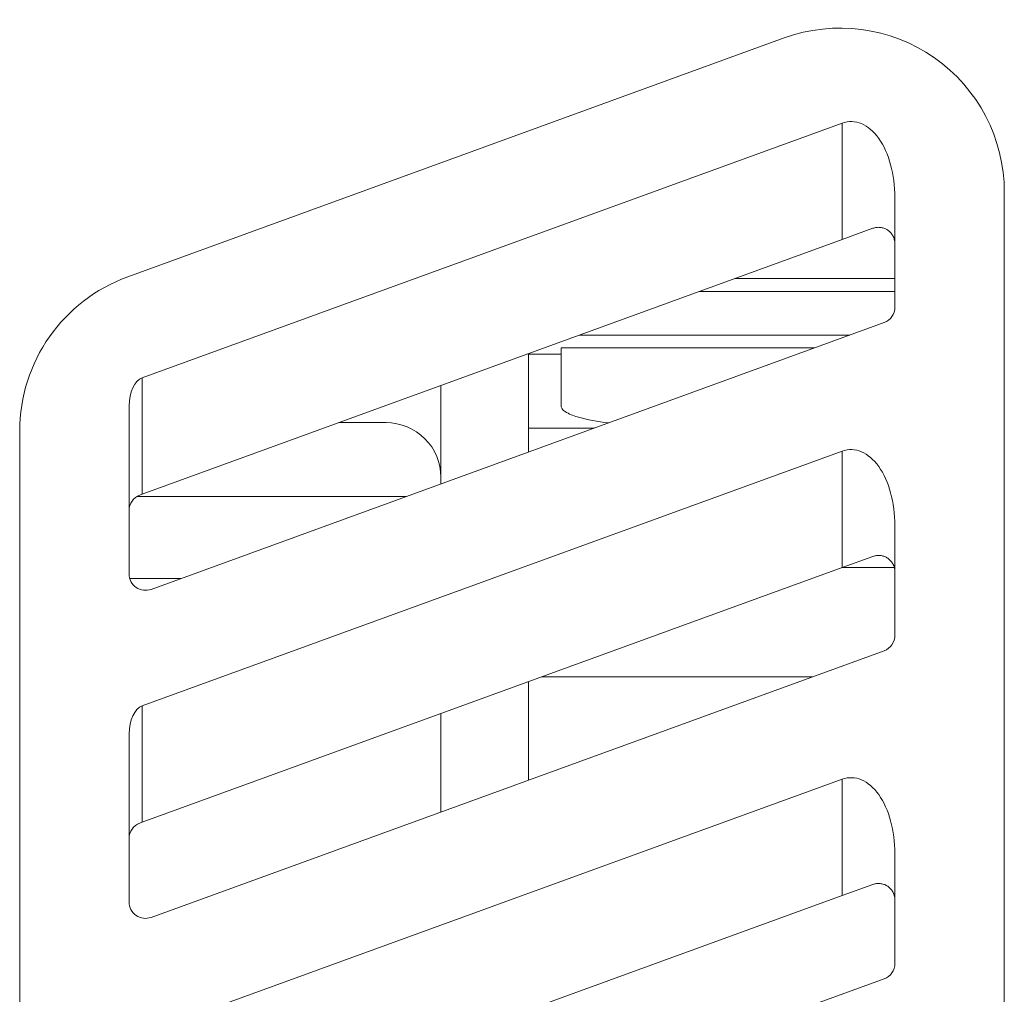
# Model space of a CAD drawing. Header units: millimetres. Extents: x -420 to 420, y -297 to 297.
# Tile 37 of 141: x -24 to -8, y -84 to -68. Entities that reach past the tile are written whole.
import ezdxf

# ---------------------------------------------------------------- set-up
doc = ezdxf.new("R2010")
doc.units = ezdxf.units.MM
doc.header["$MEASUREMENT"] = 0
doc.layers.add('layer 1', color=7, linetype='Continuous')

msp = doc.modelspace()

# ---------------------------------------------------------------- linework, layer by layer
at = {"layer": 'layer 1', "color": 7, "lineweight": 9}
for points, knots in [([(-7.5567, -70.6429), (-7.5567, -69.7382), (-7.998, -68.8904), (-8.7391, -68.3714), (-8.7391, -68.3714), (-9.4803, -67.8525), (-10.4279, -67.7277), (-11.2781, -68.0372)], [0, 0, 0, 0, 0.3333333, 0.3333333, 0.3333333, 0.3333333, 1, 1, 1, 1]), ([(-9.4054, -70.7326), (-9.4054, -70.3458), (-9.5058, -69.9798), (-9.6786, -69.7361), (-9.6786, -69.7361), (-9.8517, -69.4923), (-10.0787, -69.3969), (-10.2967, -69.4762)], [0, 0, 0, 0, 0.3333333, 0.3333333, 0.3333333, 0.3333333, 1, 1, 1, 1]), ([(-9.4054, -70.7326), (-9.4054, -70.3458), (-9.5058, -69.9798), (-9.6786, -69.7361), (-9.6786, -69.7361), (-9.8517, -69.4923), (-10.0787, -69.3969), (-10.2967, -69.4762)], [0, 0, 0, 0, 0.3333333, 0.3333333, 0.3333333, 0.3333333, 1, 1, 1, 1]), ([(-9.4054, -70.7326), (-9.4054, -70.3458), (-9.5058, -69.9798), (-9.6786, -69.7361), (-9.6786, -69.7361), (-9.8517, -69.4923), (-10.0787, -69.3969), (-10.2967, -69.4762)], [0, 0, 0, 0, 0.3333333, 0.3333333, 0.3333333, 0.3333333, 1, 1, 1, 1]), ([(-9.4054, -70.7326), (-9.4054, -70.3458), (-9.5058, -69.9798), (-9.6786, -69.7361), (-9.6786, -69.7361), (-9.8517, -69.4923), (-10.0787, -69.3969), (-10.2967, -69.4762)], [0, 0, 0, 0, 0.3333333, 0.3333333, 0.3333333, 0.3333333, 1, 1, 1, 1]), ([(-9.4054, -70.7326), (-9.4054, -70.3458), (-9.5058, -69.9798), (-9.6786, -69.7361), (-9.6786, -69.7361), (-9.8517, -69.4923), (-10.0787, -69.3969), (-10.2967, -69.4762)], [0, 0, 0, 0, 0.3333333, 0.3333333, 0.3333333, 0.3333333, 1, 1, 1, 1]), ([(-9.4054, -70.7326), (-9.4054, -70.3458), (-9.5058, -69.9798), (-9.6786, -69.7361), (-9.6786, -69.7361), (-9.8517, -69.4923), (-10.0787, -69.3969), (-10.2967, -69.4762)], [0, 0, 0, 0, 0.3333333, 0.3333333, 0.3333333, 0.3333333, 1, 1, 1, 1]), ([(-9.4054, -70.7326), (-9.4054, -70.3458), (-9.5058, -69.9798), (-9.6786, -69.7361), (-9.6786, -69.7361), (-9.8517, -69.4923), (-10.0787, -69.3969), (-10.2967, -69.4762)], [0, 0, 0, 0, 0.3333333, 0.3333333, 0.3333333, 0.3333333, 1, 1, 1, 1]), ([(-9.4054, -70.7326), (-9.4054, -70.3458), (-9.5058, -69.9798), (-9.6786, -69.7361), (-9.6786, -69.7361), (-9.8517, -69.4923), (-10.0787, -69.3969), (-10.2967, -69.4762)], [0, 0, 0, 0, 0.3333333, 0.3333333, 0.3333333, 0.3333333, 1, 1, 1, 1]), ([(-9.4054, -70.7326), (-9.4054, -70.3458), (-9.5058, -69.9798), (-9.6786, -69.7361), (-9.6786, -69.7361), (-9.8517, -69.4923), (-10.0787, -69.3969), (-10.2967, -69.4762)], [0, 0, 0, 0, 0.3333333, 0.3333333, 0.3333333, 0.3333333, 1, 1, 1, 1]), ([(-9.4054, -70.7326), (-9.4054, -70.3458), (-9.5058, -69.9798), (-9.6786, -69.7361), (-9.6786, -69.7361), (-9.8517, -69.4923), (-10.0787, -69.3969), (-10.2967, -69.4762)], [0, 0, 0, 0, 0.3333333, 0.3333333, 0.3333333, 0.3333333, 1, 1, 1, 1]), ([(-9.4054, -70.7326), (-9.4054, -70.3458), (-9.5058, -69.9798), (-9.6786, -69.7361), (-9.6786, -69.7361), (-9.8517, -69.4923), (-10.0787, -69.3969), (-10.2967, -69.4762)], [0, 0, 0, 0, 0.3333333, 0.3333333, 0.3333333, 0.3333333, 1, 1, 1, 1]), ([(-9.4054, -70.7326), (-9.4054, -70.3458), (-9.5058, -69.9798), (-9.6786, -69.7361), (-9.6786, -69.7361), (-9.8517, -69.4923), (-10.0787, -69.3969), (-10.2967, -69.4762)], [0, 0, 0, 0, 0.3333333, 0.3333333, 0.3333333, 0.3333333, 1, 1, 1, 1]), ([(-9.4054, -70.7326), (-9.4054, -70.3458), (-9.5058, -69.9798), (-9.6786, -69.7361), (-9.6786, -69.7361), (-9.8517, -69.4923), (-10.0787, -69.3969), (-10.2967, -69.4762)], [0, 0, 0, 0, 0.3333333, 0.3333333, 0.3333333, 0.3333333, 1, 1, 1, 1]), ([(-9.4054, -70.7326), (-9.4054, -70.3458), (-9.5058, -69.9798), (-9.6786, -69.7361), (-9.6786, -69.7361), (-9.8517, -69.4923), (-10.0787, -69.3969), (-10.2967, -69.4762)], [0, 0, 0, 0, 0.3333333, 0.3333333, 0.3333333, 0.3333333, 1, 1, 1, 1]), ([(-9.4054, -70.7326), (-9.4054, -70.3458), (-9.5058, -69.9798), (-9.6786, -69.7361), (-9.6786, -69.7361), (-9.8517, -69.4923), (-10.0787, -69.3969), (-10.2967, -69.4762)], [0, 0, 0, 0, 0.3333333, 0.3333333, 0.3333333, 0.3333333, 1, 1, 1, 1]), ([(-9.4054, -70.7326), (-9.4054, -70.3458), (-9.5058, -69.9798), (-9.6786, -69.7361), (-9.6786, -69.7361), (-9.8517, -69.4923), (-10.0787, -69.3969), (-10.2967, -69.4762)], [0, 0, 0, 0, 0.3333333, 0.3333333, 0.3333333, 0.3333333, 1, 1, 1, 1]), ([(-9.4054, -70.7326), (-9.4054, -70.3458), (-9.5058, -69.9798), (-9.6786, -69.7361), (-9.6786, -69.7361), (-9.8517, -69.4923), (-10.0787, -69.3969), (-10.2967, -69.4762)], [0, 0, 0, 0, 0.3333333, 0.3333333, 0.3333333, 0.3333333, 1, 1, 1, 1]), ([(-9.4054, -70.7326), (-9.4054, -70.3458), (-9.5058, -69.9798), (-9.6786, -69.7361), (-9.6786, -69.7361), (-9.8517, -69.4923), (-10.0787, -69.3969), (-10.2967, -69.4762)], [0, 0, 0, 0, 0.3333333, 0.3333333, 0.3333333, 0.3333333, 1, 1, 1, 1]), ([(-9.4054, -70.7326), (-9.4054, -70.3458), (-9.5058, -69.9798), (-9.6786, -69.7361), (-9.6786, -69.7361), (-9.8517, -69.4923), (-10.0787, -69.3969), (-10.2967, -69.4762)], [0, 0, 0, 0, 0.3333333, 0.3333333, 0.3333333, 0.3333333, 1, 1, 1, 1]), ([(-9.4054, -70.7326), (-9.4054, -70.3458), (-9.5058, -69.9798), (-9.6786, -69.7361), (-9.6786, -69.7361), (-9.8517, -69.4923), (-10.0787, -69.3969), (-10.2967, -69.4762)], [0, 0, 0, 0, 0.3333333, 0.3333333, 0.3333333, 0.3333333, 1, 1, 1, 1]), ([(-9.4054, -70.7326), (-9.4054, -70.3458), (-9.5058, -69.9798), (-9.6786, -69.7361), (-9.6786, -69.7361), (-9.8517, -69.4923), (-10.0787, -69.3969), (-10.2967, -69.4762)], [0, 0, 0, 0, 0.3333333, 0.3333333, 0.3333333, 0.3333333, 1, 1, 1, 1]), ([(-9.7775, -71.2547), (-9.7572, -71.2487), (-9.7369, -71.2428), (-9.7164, -71.2399), (-9.7164, -71.2399), (-9.6953, -71.2369), (-9.674, -71.2371), (-9.6533, -71.2395), (-9.6533, -71.2395), (-9.6332, -71.2417), (-9.6134, -71.246), (-9.5947, -71.2523), (-9.5947, -71.2523), (-9.5755, -71.2585), (-9.5574, -71.267), (-9.5405, -71.277), (-9.5405, -71.277), (-9.5221, -71.2881), (-9.5052, -71.3011), (-9.4903, -71.3155), (-9.4903, -71.3155), (-9.4749, -71.3303), (-9.4614, -71.3467), (-9.4501, -71.3641), (-9.4501, -71.3641), (-9.4376, -71.3833), (-9.4276, -71.404), (-9.4204, -71.4255), (-9.4204, -71.4255), (-9.4128, -71.4473), (-9.4082, -71.47), (-9.4063, -71.4928), (-9.4063, -71.4928), (-9.4058, -71.4991), (-9.4056, -71.5052), (-9.4054, -71.5114), (-9.4054, -71.5114), (-9.4054, -71.5127), (-9.4054, -71.514), (-9.4054, -71.5151)], [0, 0, 0, 0, 0.0909091, 0.0909091, 0.0909091, 0.0909091, 0.1818182, 0.1818182, 0.1818182, 0.1818182, 0.2727273, 0.2727273, 0.2727273, 0.2727273, 0.3636364, 0.3636364, 0.3636364, 0.3636364, 0.4545455, 0.4545455, 0.4545455, 0.4545455, 0.5454545, 0.5454545, 0.5454545, 0.5454545, 0.6363636, 0.6363636, 0.6363636, 0.6363636, 0.7272727, 0.7272727, 0.7272727, 0.7272727, 0.8181818, 0.8181818, 0.8181818, 0.8181818, 1, 1, 1, 1]), ([(-12.7079, -72.3212), (-12.5789, -72.3212), (-12.4497, -72.3212), (-12.3204, -72.3212), (-12.3204, -72.3212), (-12.0282, -72.3212), (-11.7355, -72.3212), (-11.4429, -72.3212), (-11.4429, -72.3212), (-11.1186, -72.3212), (-10.7942, -72.3212), (-10.4695, -72.3212), (-10.4695, -72.3212), (-10.1151, -72.3212), (-9.7602, -72.3212), (-9.4054, -72.3212)], [0, 0, 0, 0, 0.2, 0.2, 0.2, 0.2, 0.4, 0.4, 0.4, 0.4, 0.6, 0.6, 0.6, 0.6, 1, 1, 1, 1]), ([(-10.1684, -73.0607), (-10.2691, -73.0607), (-10.3701, -73.0607), (-10.4708, -73.0607), (-10.4708, -73.0607), (-11.2491, -73.0607), (-12.025, -73.0607), (-12.8015, -73.0607), (-12.8015, -73.0607), (-13.1897, -73.0607), (-13.5781, -73.0607), (-13.9617, -73.0607), (-13.9617, -73.0607), (-14.2226, -73.0607), (-14.481, -73.0607), (-14.7396, -73.0607)], [0, 0, 0, 0, 0.2, 0.2, 0.2, 0.2, 0.4, 0.4, 0.4, 0.4, 0.6, 0.6, 0.6, 0.6, 1, 1, 1, 1]), ([(-15.0439, -74.2623), (-15.043, -74.2701), (-15.0421, -74.278), (-15.0397, -74.2852), (-15.0397, -74.2852), (-15.0369, -74.2936), (-15.0323, -74.3011), (-15.0269, -74.3082), (-15.0269, -74.3082), (-15.0133, -74.3265), (-14.9951, -74.3405), (-14.9761, -74.3533), (-14.9761, -74.3533), (-14.9144, -74.3947), (-14.8439, -74.4204), (-14.7727, -74.4416), (-14.7727, -74.4416), (-14.6004, -74.4928), (-14.4237, -74.5191), (-14.247, -74.5452)], [0, 0, 0, 0, 0.1666667, 0.1666667, 0.1666667, 0.1666667, 0.3333333, 0.3333333, 0.3333333, 0.3333333, 0.5, 0.5, 0.5, 0.5, 0.6666667, 0.6666667, 0.6666667, 0.6666667, 1, 1, 1, 1]), ([(-17.0775, -75.464), (-17.0775, -75.2188), (-17.1749, -74.9837), (-17.3482, -74.8105), (-17.3482, -74.8105), (-17.5216, -74.637), (-17.7567, -74.5396), (-18.0019, -74.5396)], [0, 0, 0, 0, 0.3333333, 0.3333333, 0.3333333, 0.3333333, 1, 1, 1, 1]), ([(-9.4054, -76.2787), (-9.4054, -75.8919), (-9.5058, -75.5259), (-9.6786, -75.2822), (-9.6786, -75.2822), (-9.8517, -75.0384), (-10.0787, -74.943), (-10.2967, -75.0223)], [0, 0, 0, 0, 0.3333333, 0.3333333, 0.3333333, 0.3333333, 1, 1, 1, 1]), ([(-9.4054, -76.2787), (-9.4054, -75.8919), (-9.5058, -75.5259), (-9.6786, -75.2822), (-9.6786, -75.2822), (-9.8517, -75.0384), (-10.0787, -74.943), (-10.2967, -75.0223)], [0, 0, 0, 0, 0.3333333, 0.3333333, 0.3333333, 0.3333333, 1, 1, 1, 1]), ([(-9.4054, -76.2787), (-9.4054, -75.8919), (-9.5058, -75.5259), (-9.6786, -75.2822), (-9.6786, -75.2822), (-9.8517, -75.0384), (-10.0787, -74.943), (-10.2967, -75.0223)], [0, 0, 0, 0, 0.3333333, 0.3333333, 0.3333333, 0.3333333, 1, 1, 1, 1]), ([(-9.4054, -76.2787), (-9.4054, -75.8919), (-9.5058, -75.5259), (-9.6786, -75.2822), (-9.6786, -75.2822), (-9.8517, -75.0384), (-10.0787, -74.943), (-10.2967, -75.0223)], [0, 0, 0, 0, 0.3333333, 0.3333333, 0.3333333, 0.3333333, 1, 1, 1, 1]), ([(-9.4054, -76.2787), (-9.4054, -75.8919), (-9.5058, -75.5259), (-9.6786, -75.2822), (-9.6786, -75.2822), (-9.8517, -75.0384), (-10.0787, -74.943), (-10.2967, -75.0223)], [0, 0, 0, 0, 0.3333333, 0.3333333, 0.3333333, 0.3333333, 1, 1, 1, 1]), ([(-9.4054, -76.2787), (-9.4054, -75.8919), (-9.5058, -75.5259), (-9.6786, -75.2822), (-9.6786, -75.2822), (-9.8517, -75.0384), (-10.0787, -74.943), (-10.2967, -75.0223)], [0, 0, 0, 0, 0.3333333, 0.3333333, 0.3333333, 0.3333333, 1, 1, 1, 1]), ([(-9.4054, -76.2787), (-9.4054, -75.8919), (-9.5058, -75.5259), (-9.6786, -75.2822), (-9.6786, -75.2822), (-9.8517, -75.0384), (-10.0787, -74.943), (-10.2967, -75.0223)], [0, 0, 0, 0, 0.3333333, 0.3333333, 0.3333333, 0.3333333, 1, 1, 1, 1]), ([(-9.4054, -76.2787), (-9.4054, -75.8919), (-9.5058, -75.5259), (-9.6786, -75.2822), (-9.6786, -75.2822), (-9.8517, -75.0384), (-10.0787, -74.943), (-10.2967, -75.0223)], [0, 0, 0, 0, 0.3333333, 0.3333333, 0.3333333, 0.3333333, 1, 1, 1, 1]), ([(-9.4054, -76.2787), (-9.4054, -75.8919), (-9.5058, -75.5259), (-9.6786, -75.2822), (-9.6786, -75.2822), (-9.8517, -75.0384), (-10.0787, -74.943), (-10.2967, -75.0223)], [0, 0, 0, 0, 0.3333333, 0.3333333, 0.3333333, 0.3333333, 1, 1, 1, 1]), ([(-9.4054, -76.2787), (-9.4054, -75.8919), (-9.5058, -75.5259), (-9.6786, -75.2822), (-9.6786, -75.2822), (-9.8517, -75.0384), (-10.0787, -74.943), (-10.2967, -75.0223)], [0, 0, 0, 0, 0.3333333, 0.3333333, 0.3333333, 0.3333333, 1, 1, 1, 1]), ([(-9.4054, -76.2787), (-9.4054, -75.8919), (-9.5058, -75.5259), (-9.6786, -75.2822), (-9.6786, -75.2822), (-9.8517, -75.0384), (-10.0787, -74.943), (-10.2967, -75.0223)], [0, 0, 0, 0, 0.3333333, 0.3333333, 0.3333333, 0.3333333, 1, 1, 1, 1]), ([(-9.4054, -76.2787), (-9.4054, -75.8919), (-9.5058, -75.5259), (-9.6786, -75.2822), (-9.6786, -75.2822), (-9.8517, -75.0384), (-10.0787, -74.943), (-10.2967, -75.0223)], [0, 0, 0, 0, 0.3333333, 0.3333333, 0.3333333, 0.3333333, 1, 1, 1, 1]), ([(-9.4054, -76.2787), (-9.4054, -75.8919), (-9.5058, -75.5259), (-9.6786, -75.2822), (-9.6786, -75.2822), (-9.8517, -75.0384), (-10.0787, -74.943), (-10.2967, -75.0223)], [0, 0, 0, 0, 0.3333333, 0.3333333, 0.3333333, 0.3333333, 1, 1, 1, 1]), ([(-9.4054, -76.2787), (-9.4054, -75.8919), (-9.5058, -75.5259), (-9.6786, -75.2822), (-9.6786, -75.2822), (-9.8517, -75.0384), (-10.0787, -74.943), (-10.2967, -75.0223)], [0, 0, 0, 0, 0.3333333, 0.3333333, 0.3333333, 0.3333333, 1, 1, 1, 1]), ([(-9.4054, -76.2787), (-9.4054, -75.8919), (-9.5058, -75.5259), (-9.6786, -75.2822), (-9.6786, -75.2822), (-9.8517, -75.0384), (-10.0787, -74.943), (-10.2967, -75.0223)], [0, 0, 0, 0, 0.3333333, 0.3333333, 0.3333333, 0.3333333, 1, 1, 1, 1]), ([(-9.4054, -76.2787), (-9.4054, -75.8919), (-9.5058, -75.5259), (-9.6786, -75.2822), (-9.6786, -75.2822), (-9.8517, -75.0384), (-10.0787, -74.943), (-10.2967, -75.0223)], [0, 0, 0, 0, 0.3333333, 0.3333333, 0.3333333, 0.3333333, 1, 1, 1, 1]), ([(-9.4054, -76.2787), (-9.4054, -75.8919), (-9.5058, -75.5259), (-9.6786, -75.2822), (-9.6786, -75.2822), (-9.8517, -75.0384), (-10.0787, -74.943), (-10.2967, -75.0223)], [0, 0, 0, 0, 0.3333333, 0.3333333, 0.3333333, 0.3333333, 1, 1, 1, 1]), ([(-9.4054, -76.2787), (-9.4054, -75.8919), (-9.5058, -75.5259), (-9.6786, -75.2822), (-9.6786, -75.2822), (-9.8517, -75.0384), (-10.0787, -74.943), (-10.2967, -75.0223)], [0, 0, 0, 0, 0.3333333, 0.3333333, 0.3333333, 0.3333333, 1, 1, 1, 1]), ([(-9.4054, -76.2787), (-9.4054, -75.8919), (-9.5058, -75.5259), (-9.6786, -75.2822), (-9.6786, -75.2822), (-9.8517, -75.0384), (-10.0787, -74.943), (-10.2967, -75.0223)], [0, 0, 0, 0, 0.3333333, 0.3333333, 0.3333333, 0.3333333, 1, 1, 1, 1]), ([(-9.4054, -76.2787), (-9.4054, -75.8919), (-9.5058, -75.5259), (-9.6786, -75.2822), (-9.6786, -75.2822), (-9.8517, -75.0384), (-10.0787, -74.943), (-10.2967, -75.0223)], [0, 0, 0, 0, 0.3333333, 0.3333333, 0.3333333, 0.3333333, 1, 1, 1, 1]), ([(-9.4054, -76.2787), (-9.4054, -75.8919), (-9.5058, -75.5259), (-9.6786, -75.2822), (-9.6786, -75.2822), (-9.8517, -75.0384), (-10.0787, -74.943), (-10.2967, -75.0223)], [0, 0, 0, 0, 0.3333333, 0.3333333, 0.3333333, 0.3333333, 1, 1, 1, 1]), ([(-9.7775, -76.8008), (-9.7572, -76.7948), (-9.7369, -76.7889), (-9.7164, -76.786), (-9.7164, -76.786), (-9.6953, -76.783), (-9.674, -76.7832), (-9.6533, -76.7856), (-9.6533, -76.7856), (-9.6332, -76.7878), (-9.6134, -76.7921), (-9.5947, -76.7984), (-9.5947, -76.7984), (-9.5755, -76.8046), (-9.5574, -76.8131), (-9.5405, -76.8231), (-9.5405, -76.8231), (-9.5221, -76.8342), (-9.5052, -76.8472), (-9.4903, -76.8616), (-9.4903, -76.8616), (-9.4749, -76.8764), (-9.4614, -76.8928), (-9.4501, -76.9102), (-9.4501, -76.9102), (-9.4376, -76.9294), (-9.4276, -76.9501), (-9.4204, -76.9716), (-9.4204, -76.9716), (-9.4128, -76.9934), (-9.4082, -77.0161), (-9.4063, -77.0389), (-9.4063, -77.0389), (-9.4058, -77.0452), (-9.4056, -77.0513), (-9.4054, -77.0575), (-9.4054, -77.0575), (-9.4054, -77.0588), (-9.4054, -77.0601), (-9.4054, -77.0612)], [0, 0, 0, 0, 0.0909091, 0.0909091, 0.0909091, 0.0909091, 0.1818182, 0.1818182, 0.1818182, 0.1818182, 0.2727273, 0.2727273, 0.2727273, 0.2727273, 0.3636364, 0.3636364, 0.3636364, 0.3636364, 0.4545455, 0.4545455, 0.4545455, 0.4545455, 0.5454545, 0.5454545, 0.5454545, 0.5454545, 0.6363636, 0.6363636, 0.6363636, 0.6363636, 0.7272727, 0.7272727, 0.7272727, 0.7272727, 0.8181818, 0.8181818, 0.8181818, 0.8181818, 1, 1, 1, 1]), ([(-22.3463, -77.0971), (-22.3463, -77.1875), (-22.3021, -77.2724), (-22.228, -77.3241), (-22.228, -77.3241), (-22.1539, -77.3761), (-22.0592, -77.3886), (-21.9742, -77.3576)], [0, 0, 0, 0, 0.3333333, 0.3333333, 0.3333333, 0.3333333, 1, 1, 1, 1]), ([(-9.4054, -81.8248), (-9.4054, -81.438), (-9.5058, -81.072), (-9.6786, -80.8283), (-9.6786, -80.8283), (-9.8517, -80.5845), (-10.0787, -80.4891), (-10.2967, -80.5684)], [0, 0, 0, 0, 0.3333333, 0.3333333, 0.3333333, 0.3333333, 1, 1, 1, 1]), ([(-9.4054, -81.8248), (-9.4054, -81.438), (-9.5058, -81.072), (-9.6786, -80.8283), (-9.6786, -80.8283), (-9.8517, -80.5845), (-10.0787, -80.4891), (-10.2967, -80.5684)], [0, 0, 0, 0, 0.3333333, 0.3333333, 0.3333333, 0.3333333, 1, 1, 1, 1]), ([(-9.4054, -81.8248), (-9.4054, -81.438), (-9.5058, -81.072), (-9.6786, -80.8283), (-9.6786, -80.8283), (-9.8517, -80.5845), (-10.0787, -80.4891), (-10.2967, -80.5684)], [0, 0, 0, 0, 0.3333333, 0.3333333, 0.3333333, 0.3333333, 1, 1, 1, 1]), ([(-9.4054, -81.8248), (-9.4054, -81.438), (-9.5058, -81.072), (-9.6786, -80.8283), (-9.6786, -80.8283), (-9.8517, -80.5845), (-10.0787, -80.4891), (-10.2967, -80.5684)], [0, 0, 0, 0, 0.3333333, 0.3333333, 0.3333333, 0.3333333, 1, 1, 1, 1]), ([(-9.4054, -81.8248), (-9.4054, -81.438), (-9.5058, -81.072), (-9.6786, -80.8283), (-9.6786, -80.8283), (-9.8517, -80.5845), (-10.0787, -80.4891), (-10.2967, -80.5684)], [0, 0, 0, 0, 0.3333333, 0.3333333, 0.3333333, 0.3333333, 1, 1, 1, 1]), ([(-9.4054, -81.8248), (-9.4054, -81.438), (-9.5058, -81.072), (-9.6786, -80.8283), (-9.6786, -80.8283), (-9.8517, -80.5845), (-10.0787, -80.4891), (-10.2967, -80.5684)], [0, 0, 0, 0, 0.3333333, 0.3333333, 0.3333333, 0.3333333, 1, 1, 1, 1]), ([(-9.4054, -81.8248), (-9.4054, -81.438), (-9.5058, -81.072), (-9.6786, -80.8283), (-9.6786, -80.8283), (-9.8517, -80.5845), (-10.0787, -80.4891), (-10.2967, -80.5684)], [0, 0, 0, 0, 0.3333333, 0.3333333, 0.3333333, 0.3333333, 1, 1, 1, 1]), ([(-9.4054, -81.8248), (-9.4054, -81.438), (-9.5058, -81.072), (-9.6786, -80.8283), (-9.6786, -80.8283), (-9.8517, -80.5845), (-10.0787, -80.4891), (-10.2967, -80.5684)], [0, 0, 0, 0, 0.3333333, 0.3333333, 0.3333333, 0.3333333, 1, 1, 1, 1]), ([(-9.4054, -81.8248), (-9.4054, -81.438), (-9.5058, -81.072), (-9.6786, -80.8283), (-9.6786, -80.8283), (-9.8517, -80.5845), (-10.0787, -80.4891), (-10.2967, -80.5684)], [0, 0, 0, 0, 0.3333333, 0.3333333, 0.3333333, 0.3333333, 1, 1, 1, 1]), ([(-9.4054, -81.8248), (-9.4054, -81.438), (-9.5058, -81.072), (-9.6786, -80.8283), (-9.6786, -80.8283), (-9.8517, -80.5845), (-10.0787, -80.4891), (-10.2967, -80.5684)], [0, 0, 0, 0, 0.3333333, 0.3333333, 0.3333333, 0.3333333, 1, 1, 1, 1]), ([(-9.4054, -81.8248), (-9.4054, -81.438), (-9.5058, -81.072), (-9.6786, -80.8283), (-9.6786, -80.8283), (-9.8517, -80.5845), (-10.0787, -80.4891), (-10.2967, -80.5684)], [0, 0, 0, 0, 0.3333333, 0.3333333, 0.3333333, 0.3333333, 1, 1, 1, 1]), ([(-9.4054, -81.8248), (-9.4054, -81.438), (-9.5058, -81.072), (-9.6786, -80.8283), (-9.6786, -80.8283), (-9.8517, -80.5845), (-10.0787, -80.4891), (-10.2967, -80.5684)], [0, 0, 0, 0, 0.3333333, 0.3333333, 0.3333333, 0.3333333, 1, 1, 1, 1]), ([(-9.4054, -81.8248), (-9.4054, -81.438), (-9.5058, -81.072), (-9.6786, -80.8283), (-9.6786, -80.8283), (-9.8517, -80.5845), (-10.0787, -80.4891), (-10.2967, -80.5684)], [0, 0, 0, 0, 0.3333333, 0.3333333, 0.3333333, 0.3333333, 1, 1, 1, 1]), ([(-9.4054, -81.8248), (-9.4054, -81.438), (-9.5058, -81.072), (-9.6786, -80.8283), (-9.6786, -80.8283), (-9.8517, -80.5845), (-10.0787, -80.4891), (-10.2967, -80.5684)], [0, 0, 0, 0, 0.3333333, 0.3333333, 0.3333333, 0.3333333, 1, 1, 1, 1]), ([(-9.4054, -81.8248), (-9.4054, -81.438), (-9.5058, -81.072), (-9.6786, -80.8283), (-9.6786, -80.8283), (-9.8517, -80.5845), (-10.0787, -80.4891), (-10.2967, -80.5684)], [0, 0, 0, 0, 0.3333333, 0.3333333, 0.3333333, 0.3333333, 1, 1, 1, 1]), ([(-9.4054, -81.8248), (-9.4054, -81.438), (-9.5058, -81.072), (-9.6786, -80.8283), (-9.6786, -80.8283), (-9.8517, -80.5845), (-10.0787, -80.4891), (-10.2967, -80.5684)], [0, 0, 0, 0, 0.3333333, 0.3333333, 0.3333333, 0.3333333, 1, 1, 1, 1]), ([(-9.4054, -81.8248), (-9.4054, -81.438), (-9.5058, -81.072), (-9.6786, -80.8283), (-9.6786, -80.8283), (-9.8517, -80.5845), (-10.0787, -80.4891), (-10.2967, -80.5684)], [0, 0, 0, 0, 0.3333333, 0.3333333, 0.3333333, 0.3333333, 1, 1, 1, 1]), ([(-9.4054, -81.8248), (-9.4054, -81.438), (-9.5058, -81.072), (-9.6786, -80.8283), (-9.6786, -80.8283), (-9.8517, -80.5845), (-10.0787, -80.4891), (-10.2967, -80.5684)], [0, 0, 0, 0, 0.3333333, 0.3333333, 0.3333333, 0.3333333, 1, 1, 1, 1]), ([(-9.4054, -81.8248), (-9.4054, -81.438), (-9.5058, -81.072), (-9.6786, -80.8283), (-9.6786, -80.8283), (-9.8517, -80.5845), (-10.0787, -80.4891), (-10.2967, -80.5684)], [0, 0, 0, 0, 0.3333333, 0.3333333, 0.3333333, 0.3333333, 1, 1, 1, 1]), ([(-9.4054, -81.8248), (-9.4054, -81.438), (-9.5058, -81.072), (-9.6786, -80.8283), (-9.6786, -80.8283), (-9.8517, -80.5845), (-10.0787, -80.4891), (-10.2967, -80.5684)], [0, 0, 0, 0, 0.3333333, 0.3333333, 0.3333333, 0.3333333, 1, 1, 1, 1]), ([(-9.4054, -81.8248), (-9.4054, -81.438), (-9.5058, -81.072), (-9.6786, -80.8283), (-9.6786, -80.8283), (-9.8517, -80.5845), (-10.0787, -80.4891), (-10.2967, -80.5684)], [0, 0, 0, 0, 0.3333333, 0.3333333, 0.3333333, 0.3333333, 1, 1, 1, 1]), ([(-9.7775, -82.3469), (-9.7676, -82.3435), (-9.7574, -82.3402), (-9.7472, -82.3378), (-9.7472, -82.3378), (-9.7371, -82.3352), (-9.7267, -82.3334), (-9.7164, -82.3321), (-9.7164, -82.3321), (-9.7058, -82.331), (-9.6953, -82.3302), (-9.6847, -82.33), (-9.6847, -82.33), (-9.6742, -82.33), (-9.6637, -82.3306), (-9.6533, -82.3317), (-9.6533, -82.3317), (-9.6433, -82.3326), (-9.6334, -82.3343), (-9.6236, -82.3365), (-9.6236, -82.3365), (-9.6138, -82.3385), (-9.6041, -82.3413), (-9.5947, -82.3445), (-9.5947, -82.3445), (-9.5851, -82.3476), (-9.5759, -82.3513), (-9.5668, -82.3554), (-9.5668, -82.3554), (-9.5577, -82.3596), (-9.5491, -82.3642), (-9.5405, -82.3692), (-9.5405, -82.3692), (-9.5313, -82.3748), (-9.5226, -82.3807), (-9.5143, -82.3872), (-9.5143, -82.3872), (-9.5058, -82.3936), (-9.4978, -82.4005), (-9.4903, -82.4077), (-9.4903, -82.4077), (-9.4827, -82.4151), (-9.4755, -82.4228), (-9.4688, -82.431), (-9.4688, -82.431), (-9.462, -82.4391), (-9.4559, -82.4476), (-9.4501, -82.4563), (-9.4501, -82.4563), (-9.4439, -82.4659), (-9.4383, -82.4759), (-9.4333, -82.4861), (-9.4333, -82.4861), (-9.4283, -82.4964), (-9.4241, -82.507), (-9.4204, -82.5177), (-9.4204, -82.5177), (-9.4167, -82.5286), (-9.4135, -82.5397), (-9.4113, -82.5508), (-9.4113, -82.5508), (-9.4089, -82.5622), (-9.4073, -82.5735), (-9.4063, -82.585), (-9.4063, -82.585), (-9.4058, -82.5913), (-9.4056, -82.5974), (-9.4054, -82.6037), (-9.4054, -82.6037), (-9.4054, -82.6049), (-9.4054, -82.6062), (-9.4054, -82.6073)], [0, 0, 0, 0, 0.0526316, 0.0526316, 0.0526316, 0.0526316, 0.1052632, 0.1052632, 0.1052632, 0.1052632, 0.1578947, 0.1578947, 0.1578947, 0.1578947, 0.2105263, 0.2105263, 0.2105263, 0.2105263, 0.2631579, 0.2631579, 0.2631579, 0.2631579, 0.3157895, 0.3157895, 0.3157895, 0.3157895, 0.3684211, 0.3684211, 0.3684211, 0.3684211, 0.4210526, 0.4210526, 0.4210526, 0.4210526, 0.4736842, 0.4736842, 0.4736842, 0.4736842, 0.5263158, 0.5263158, 0.5263158, 0.5263158, 0.5789474, 0.5789474, 0.5789474, 0.5789474, 0.6315789, 0.6315789, 0.6315789, 0.6315789, 0.6842105, 0.6842105, 0.6842105, 0.6842105, 0.7368421, 0.7368421, 0.7368421, 0.7368421, 0.7894737, 0.7894737, 0.7894737, 0.7894737, 0.8421053, 0.8421053, 0.8421053, 0.8421053, 0.8947368, 0.8947368, 0.8947368, 0.8947368, 1, 1, 1, 1]), ([(-22.3463, -82.6432), (-22.3463, -82.7336), (-22.3021, -82.8185), (-22.228, -82.8702), (-22.228, -82.8702), (-22.1539, -82.9222), (-22.0592, -82.9348), (-21.9742, -82.9037)], [0, 0, 0, 0, 0.3333333, 0.3333333, 0.3333333, 0.3333333, 1, 1, 1, 1])]:
    msp.add_open_spline(points, degree=3, knots=knots, dxfattribs=at)
for points in [[(-22.3704, -72.0744), (-22.3704, -72.0744), (-11.2781, -68.0372), (-11.2781, -68.0372)], [(-22.126, -73.7816), (-22.126, -73.7816), (-10.2967, -69.4762), (-10.2967, -69.4762)], [(-10.2967, -69.4762), (-10.2967, -69.4762), (-10.2967, -69.4762), (-10.2967, -69.4762)], [(-10.2967, -71.4436), (-10.2967, -71.4436), (-10.2967, -69.4762), (-10.2967, -69.4762)], [(-9.6786, -69.7361), (-9.6786, -69.7361), (-9.6786, -69.7361), (-9.6786, -69.7361)], [(-7.5567, -70.6429), (-7.5567, -70.6429), (-7.5567, -94.3202), (-7.5567, -94.3202)], [(-9.4054, -72.5889), (-9.4054, -72.5889), (-9.4054, -70.7326), (-9.4054, -70.7326)], [(-9.4054, -70.7326), (-9.4054, -70.7326), (-9.4054, -70.7326), (-9.4054, -70.7326)], [(-9.7775, -71.2547), (-9.7775, -71.2547), (-10.2967, -71.4436), (-10.2967, -71.4436)], [(-10.2967, -71.4436), (-10.2967, -71.4436), (-22.126, -75.749), (-22.126, -75.749)], [(-22.3704, -72.0744), (-23.4659, -72.4731), (-24.195, -73.5145), (-24.195, -74.6803)], [(-12.1126, -72.1045), (-12.1126, -72.1045), (-9.4054, -72.1045), (-9.4054, -72.1045)], [(-9.5879, -72.8493), (-9.4782, -72.8096), (-9.4054, -72.7053), (-9.4054, -72.5889)], [(-21.9742, -77.3576), (-21.9742, -77.3576), (-9.5879, -72.8493), (-9.5879, -72.8493)], [(-15.5986, -73.3733), (-15.5986, -73.3733), (-15.5986, -75.0371), (-15.5986, -75.0371)], [(-10.7636, -73.2773), (-10.7636, -73.2773), (-15.0439, -73.2773), (-15.0439, -73.2773)], [(-15.0439, -74.2623), (-15.0439, -74.2623), (-15.0439, -73.2773), (-15.0439, -73.2773)], [(-15.5986, -73.3842), (-15.5986, -73.3842), (-15.0439, -73.3842), (-15.0439, -73.3842)], [(-22.126, -73.7816), (-22.2544, -73.8284), (-22.3463, -74.0251), (-22.3463, -74.2529)], [(-22.126, -73.7816), (-22.2544, -73.8284), (-22.3463, -74.0251), (-22.3463, -74.2529)], [(-22.126, -73.7816), (-22.2544, -73.8284), (-22.3463, -74.0251), (-22.3463, -74.2529)], [(-22.126, -73.7816), (-22.2544, -73.8284), (-22.3463, -74.0251), (-22.3463, -74.2529)], [(-22.126, -73.7816), (-22.2544, -73.8284), (-22.3463, -74.0251), (-22.3463, -74.2529)], [(-22.126, -73.7816), (-22.2544, -73.8284), (-22.3463, -74.0251), (-22.3463, -74.2529)], [(-22.126, -73.7816), (-22.2544, -73.8284), (-22.3463, -74.0251), (-22.3463, -74.2529)], [(-22.126, -73.7816), (-22.2544, -73.8284), (-22.3463, -74.0251), (-22.3463, -74.2529)], [(-22.126, -73.7816), (-22.2544, -73.8284), (-22.3463, -74.0251), (-22.3463, -74.2529)], [(-22.126, -73.7816), (-22.2544, -73.8284), (-22.3463, -74.0251), (-22.3463, -74.2529)], [(-22.126, -73.7816), (-22.2544, -73.8284), (-22.3463, -74.0251), (-22.3463, -74.2529)], [(-22.126, -73.7816), (-22.2544, -73.8284), (-22.3463, -74.0251), (-22.3463, -74.2529)], [(-22.126, -73.7816), (-22.2544, -73.8284), (-22.3463, -74.0251), (-22.3463, -74.2529)], [(-22.126, -73.7816), (-22.2544, -73.8284), (-22.3463, -74.0251), (-22.3463, -74.2529)], [(-22.126, -73.7816), (-22.2544, -73.8284), (-22.3463, -74.0251), (-22.3463, -74.2529)], [(-22.126, -73.7818), (-22.2544, -73.8284), (-22.3463, -74.0251), (-22.3463, -74.2529)], [(-22.126, -73.7818), (-22.2544, -73.8284), (-22.3463, -74.0251), (-22.3463, -74.2529)], [(-22.126, -73.7818), (-22.2544, -73.8284), (-22.3463, -74.0251), (-22.3463, -74.2529)], [(-22.126, -73.7818), (-22.2544, -73.8284), (-22.3463, -74.0251), (-22.3463, -74.2529)], [(-22.126, -73.7818), (-22.2544, -73.8284), (-22.3463, -74.0251), (-22.3463, -74.2529)], [(-22.126, -73.7818), (-22.2544, -73.8284), (-22.3463, -74.0251), (-22.3463, -74.2529)], [(-22.126, -73.7816), (-22.126, -73.7816), (-22.126, -73.7818), (-22.126, -73.7818)], [(-22.126, -73.7816), (-22.126, -73.7816), (-22.126, -75.749), (-22.126, -75.749)], [(-17.0775, -73.9116), (-17.0775, -73.9116), (-17.0775, -75.5754), (-17.0775, -75.5754)], [(-22.3463, -74.2529), (-22.3463, -74.2529), (-22.3463, -74.2529), (-22.3463, -74.2529)], [(-22.3463, -74.2529), (-22.3463, -74.2529), (-22.3463, -77.0971), (-22.3463, -77.0971)], [(-24.195, -98.3574), (-24.195, -98.3574), (-24.195, -74.6803), (-24.195, -74.6803)], [(-18.0019, -74.5396), (-18.0019, -74.5396), (-18.8031, -74.5396), (-18.8031, -74.5396)], [(-14.4856, -74.6321), (-14.4856, -74.6321), (-15.5986, -74.6321), (-15.5986, -74.6321)], [(-22.126, -79.3278), (-22.126, -79.3278), (-10.2967, -75.0223), (-10.2967, -75.0223)], [(-10.2967, -75.0223), (-10.2967, -75.0223), (-10.2967, -75.0223), (-10.2967, -75.0223)], [(-10.2967, -76.9897), (-10.2967, -76.9897), (-10.2967, -75.0223), (-10.2967, -75.0223)], [(-9.6786, -75.2822), (-9.6786, -75.2822), (-9.6786, -75.2822), (-9.6786, -75.2822)], [(-22.1639, -75.7629), (-22.2735, -75.8026), (-22.3463, -75.9069), (-22.3463, -76.0234)], [(-22.2147, -75.7875), (-22.2147, -75.7875), (-17.6602, -75.7875), (-17.6602, -75.7875)], [(-22.126, -75.749), (-22.126, -75.749), (-22.1639, -75.7629), (-22.1639, -75.7629)], [(-9.4054, -78.135), (-9.4054, -78.135), (-9.4054, -76.2787), (-9.4054, -76.2787)], [(-9.4054, -76.2787), (-9.4054, -76.2787), (-9.4054, -76.2787), (-9.4054, -76.2787)], [(-9.7775, -76.8008), (-9.7775, -76.8008), (-10.2967, -76.9897), (-10.2967, -76.9897)], [(-10.2967, -76.9897), (-10.2967, -76.9897), (-22.126, -81.2951), (-22.126, -81.2951)], [(-9.4167, -76.9891), (-9.4167, -76.9891), (-10.2954, -76.9891), (-10.2954, -76.9891)], [(-21.4697, -77.174), (-21.4697, -77.174), (-22.3354, -77.174), (-22.3354, -77.174)], [(-9.5879, -78.3955), (-9.4782, -78.3557), (-9.4054, -78.2514), (-9.4054, -78.135)], [(-21.9742, -82.9037), (-21.9742, -82.9037), (-9.5879, -78.3955), (-9.5879, -78.3955)], [(-15.3747, -78.8378), (-15.3747, -78.8378), (-10.8032, -78.8378), (-10.8032, -78.8378)], [(-15.5986, -78.9194), (-15.5986, -78.9194), (-15.5986, -80.5832), (-15.5986, -80.5832)], [(-22.126, -79.3278), (-22.2544, -79.3745), (-22.3463, -79.5712), (-22.3463, -79.799)], [(-22.126, -79.3278), (-22.2544, -79.3745), (-22.3463, -79.5712), (-22.3463, -79.799)], [(-22.126, -79.3278), (-22.2544, -79.3745), (-22.3463, -79.5712), (-22.3463, -79.799)], [(-22.126, -79.3278), (-22.2544, -79.3745), (-22.3463, -79.5712), (-22.3463, -79.799)], [(-22.126, -79.3278), (-22.2544, -79.3745), (-22.3463, -79.5712), (-22.3463, -79.799)], [(-22.126, -79.3278), (-22.2544, -79.3745), (-22.3463, -79.5712), (-22.3463, -79.799)], [(-22.126, -79.3278), (-22.2544, -79.3745), (-22.3463, -79.5712), (-22.3463, -79.799)], [(-22.126, -79.3278), (-22.2544, -79.3745), (-22.3463, -79.5712), (-22.3463, -79.799)], [(-22.126, -79.3278), (-22.2544, -79.3745), (-22.3463, -79.5712), (-22.3463, -79.799)], [(-22.126, -79.3278), (-22.2544, -79.3745), (-22.3463, -79.5712), (-22.3463, -79.799)], [(-22.126, -79.3278), (-22.2544, -79.3745), (-22.3463, -79.5712), (-22.3463, -79.799)], [(-22.126, -79.3278), (-22.2544, -79.3745), (-22.3463, -79.5712), (-22.3463, -79.799)], [(-22.126, -79.3278), (-22.2544, -79.3745), (-22.3463, -79.5712), (-22.3463, -79.799)], [(-22.126, -79.3278), (-22.2544, -79.3745), (-22.3463, -79.5712), (-22.3463, -79.799)], [(-22.126, -79.3278), (-22.2544, -79.3745), (-22.3463, -79.5712), (-22.3463, -79.799)], [(-22.126, -79.3279), (-22.2544, -79.3745), (-22.3463, -79.5712), (-22.3463, -79.799)], [(-22.126, -79.3279), (-22.2544, -79.3745), (-22.3463, -79.5712), (-22.3463, -79.799)], [(-22.126, -79.3279), (-22.2544, -79.3745), (-22.3463, -79.5712), (-22.3463, -79.799)], [(-22.126, -79.3279), (-22.2544, -79.3745), (-22.3463, -79.5712), (-22.3463, -79.799)], [(-22.126, -79.3279), (-22.2544, -79.3745), (-22.3463, -79.5712), (-22.3463, -79.799)], [(-22.126, -79.3279), (-22.2544, -79.3745), (-22.3463, -79.5712), (-22.3463, -79.799)], [(-22.126, -79.3278), (-22.126, -79.3278), (-22.126, -79.3279), (-22.126, -79.3279)], [(-22.126, -79.3278), (-22.126, -79.3278), (-22.126, -81.2951), (-22.126, -81.2951)], [(-17.0775, -79.4577), (-17.0775, -79.4577), (-17.0775, -81.1215), (-17.0775, -81.1215)], [(-22.3463, -79.799), (-22.3463, -79.799), (-22.3463, -79.799), (-22.3463, -79.799)], [(-22.3463, -79.799), (-22.3463, -79.799), (-22.3463, -82.6432), (-22.3463, -82.6432)], [(-22.126, -84.8739), (-22.126, -84.8739), (-10.2967, -80.5684), (-10.2967, -80.5684)], [(-10.2967, -80.5684), (-10.2967, -80.5684), (-10.2967, -80.5684), (-10.2967, -80.5684)], [(-10.2967, -82.5358), (-10.2967, -82.5358), (-10.2967, -80.5684), (-10.2967, -80.5684)], [(-9.6786, -80.8283), (-9.6786, -80.8283), (-9.6786, -80.8283), (-9.6786, -80.8283)], [(-22.1639, -81.309), (-22.2735, -81.3488), (-22.3463, -81.453), (-22.3463, -81.5695)], [(-22.126, -81.2951), (-22.126, -81.2951), (-22.1639, -81.309), (-22.1639, -81.309)], [(-9.4054, -83.6811), (-9.4054, -83.6811), (-9.4054, -81.8248), (-9.4054, -81.8248)], [(-9.4054, -81.8248), (-9.4054, -81.8248), (-9.4054, -81.8248), (-9.4054, -81.8248)], [(-9.7775, -82.3469), (-9.7775, -82.3469), (-10.2967, -82.5358), (-10.2967, -82.5358)], [(-10.2967, -82.5358), (-10.2967, -82.5358), (-22.126, -86.8412), (-22.126, -86.8412)], [(-9.5879, -83.9416), (-9.4782, -83.9018), (-9.4054, -83.7975), (-9.4054, -83.6811)], [(-21.9742, -88.4498), (-21.9742, -88.4498), (-9.5879, -83.9416), (-9.5879, -83.9416)]]:
    msp.add_open_spline(points, degree=3, dxfattribs=at)

doc.saveas('drawing.dxf')
